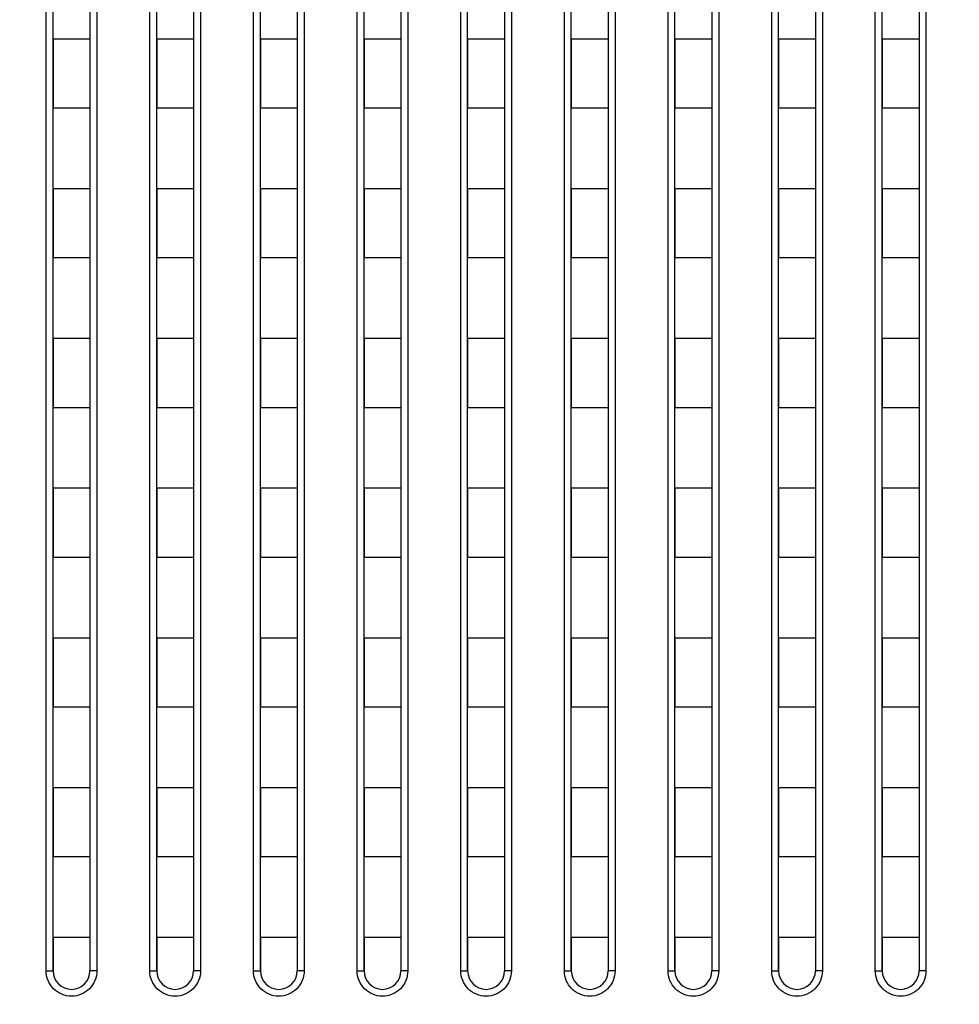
# Model space of a CAD drawing. Header units: millimetres. Extents: x -6054 to 364, y -1866 to 3094.
# Tile 177 of 256: x -3826 to -3785, y 827 to 870. Entities that reach past the tile are written whole.
import ezdxf

# ---------------------------------------------------------------- set-up
doc = ezdxf.new("R2010")
doc.units = ezdxf.units.MM
doc.header["$LTSCALE"] = 65.395
doc.header["$PDSIZE"] = 0.05
doc.layers.get('0').update_dxf_attribs({"linetype": 'CONTINUOUS'})
doc.layers.get('Defpoints').update_dxf_attribs({"linetype": 'CONTINUOUS'})
doc.layers.add('DIM', color=3, linetype='CONTINUOUS')
doc.styles.get("Standard").update_dxf_attribs({"font": 'arial.ttf'})
doc.dimstyles.new('ISO-25', dxfattribs={"dimtxt": 2.5, "dimasz": 2.5, "dimexe": 1.25, "dimexo": 0.625, "dimtad": 1, "dimtxsty": 'STANDARD', "dimcen": 2.5, "dimadec": 0, "dimazin": 0, "dimtfac": 1, "dimtmove": 0, "dimatfit": 3, "dimfxl": 1, "dimarcsym": 0})

# ---------------------------------------------------------------- blocks, each defined once
blk = doc.blocks.new('*D1')
at = {"layer": 'Defpoints', "color": 0}
for p in [(-4193.173, 1042.072), (-3593.173, 683.031), (-3593.173, 628.168)]:
    blk.add_point(p, dxfattribs=at)
at = {"layer": 'DIM', "color": 3, "lineweight": -2}
for p, q in [((-4193.173, 1041.447), (-4193.173, 681.781)), ((-3593.173, 628.793), (-3593.173, 684.281)), ((-4178.173, 683.031), (-3608.173, 683.031))]:
    blk.add_line(p, q, dxfattribs=at)
at = {"layer": 'DIM', "color": 3}
for points in [[(-4178.173, 685.531), (-4178.173, 680.531), (-4193.173, 683.031)], [(-3608.173, 680.531), (-3608.173, 685.531), (-3593.173, 683.031)]]:
    blk.add_solid(points, dxfattribs=at)
at = {"layer": 'DIM', "color": 2, "insert": (-3893.173, 700.841), "char_height": 20, "attachment_point": 5}
blk.add_mtext('600  [23,622]', dxfattribs=at)

msp = doc.modelspace()

# ---------------------------------------------------------------- linework, layer by layer
at = {"linetype": 'Continuous'}
for p, q in [((-3824.523, 828.726), (-3824.523, 900.382)), ((-3824.223, 828.718), (-3824.223, 900.184)), ((-3822.623, 900.184), (-3822.623, 828.718)), ((-3822.323, 900.382), (-3822.323, 828.726)), ((-3820.023, 828.726), (-3820.023, 900.382)), ((-3819.723, 828.718), (-3819.723, 900.184)), ((-3818.123, 900.184), (-3818.123, 828.718)), ((-3817.823, 900.382), (-3817.823, 828.726)), ((-3815.523, 828.726), (-3815.523, 900.382)), ((-3815.223, 828.718), (-3815.223, 900.184)), ((-3813.623, 900.184), (-3813.623, 828.718)), ((-3813.323, 900.382), (-3813.323, 828.726)), ((-3811.023, 828.726), (-3811.023, 900.382)), ((-3810.723, 828.718), (-3810.723, 900.184)), ((-3809.123, 900.184), (-3809.123, 828.718)), ((-3808.823, 900.382), (-3808.823, 828.726)), ((-3806.523, 828.726), (-3806.523, 900.382)), ((-3806.223, 828.718), (-3806.223, 900.184)), ((-3804.623, 900.184), (-3804.623, 828.718)), ((-3804.323, 900.382), (-3804.323, 828.726)), ((-3802.023, 828.726), (-3802.023, 900.382)), ((-3801.723, 828.718), (-3801.723, 900.184)), ((-3800.123, 900.184), (-3800.123, 828.718)), ((-3799.823, 900.382), (-3799.823, 828.726)), ((-3797.523, 828.726), (-3797.523, 900.382)), ((-3797.223, 828.718), (-3797.223, 900.184)), ((-3795.623, 900.184), (-3795.623, 828.718)), ((-3795.323, 900.382), (-3795.323, 828.726)), ((-3793.023, 828.726), (-3793.023, 900.382)), ((-3792.723, 828.718), (-3792.723, 900.184)), ((-3791.123, 900.184), (-3791.123, 828.718)), ((-3790.823, 900.382), (-3790.823, 828.726)), ((-3788.523, 828.726), (-3788.523, 900.382)), ((-3788.223, 828.718), (-3788.223, 900.184)), ((-3786.623, 900.184), (-3786.623, 828.718)), ((-3786.323, 900.382), (-3786.323, 828.726)), ((-3824.223, 869.168), (-3824.223, 866.168)), ((-3824.223, 869.168), (-3824.223, 866.168)), ((-3822.623, 869.168), (-3824.223, 869.168)), ((-3822.623, 869.168), (-3824.223, 869.168)), ((-3822.623, 869.168), (-3822.623, 866.168)), ((-3822.623, 869.168), (-3822.623, 866.168)), ((-3819.723, 869.168), (-3819.723, 866.168)), ((-3819.723, 869.168), (-3819.723, 866.168)), ((-3818.123, 869.168), (-3819.723, 869.168)), ((-3818.123, 869.168), (-3819.723, 869.168)), ((-3818.123, 869.168), (-3818.123, 866.168)), ((-3818.123, 869.168), (-3818.123, 866.168)), ((-3815.223, 869.168), (-3815.223, 866.168)), ((-3815.223, 869.168), (-3815.223, 866.168)), ((-3813.623, 869.168), (-3815.223, 869.168)), ((-3813.623, 869.168), (-3815.223, 869.168)), ((-3813.623, 869.168), (-3813.623, 866.168)), ((-3813.623, 869.168), (-3813.623, 866.168)), ((-3810.723, 869.168), (-3810.723, 866.168)), ((-3810.723, 869.168), (-3810.723, 866.168)), ((-3809.123, 869.168), (-3810.723, 869.168)), ((-3809.123, 869.168), (-3810.723, 869.168)), ((-3809.123, 869.168), (-3809.123, 866.168)), ((-3809.123, 869.168), (-3809.123, 866.168)), ((-3806.223, 869.168), (-3806.223, 866.168)), ((-3806.223, 869.168), (-3806.223, 866.168)), ((-3804.623, 869.168), (-3806.223, 869.168)), ((-3804.623, 869.168), (-3806.223, 869.168)), ((-3804.623, 869.168), (-3804.623, 866.168)), ((-3804.623, 869.168), (-3804.623, 866.168)), ((-3801.723, 869.168), (-3801.723, 866.168)), ((-3801.723, 869.168), (-3801.723, 866.168)), ((-3800.123, 869.168), (-3801.723, 869.168)), ((-3800.123, 869.168), (-3801.723, 869.168)), ((-3800.123, 869.168), (-3800.123, 866.168)), ((-3800.123, 869.168), (-3800.123, 866.168)), ((-3797.223, 869.168), (-3797.223, 866.168)), ((-3797.223, 869.168), (-3797.223, 866.168)), ((-3795.623, 869.168), (-3797.223, 869.168)), ((-3795.623, 869.168), (-3797.223, 869.168)), ((-3795.623, 869.168), (-3795.623, 866.168)), ((-3795.623, 869.168), (-3795.623, 866.168)), ((-3792.723, 869.168), (-3792.723, 866.168)), ((-3792.723, 869.168), (-3792.723, 866.168)), ((-3791.123, 869.168), (-3792.723, 869.168)), ((-3791.123, 869.168), (-3792.723, 869.168)), ((-3791.123, 869.168), (-3791.123, 866.168)), ((-3791.123, 869.168), (-3791.123, 866.168)), ((-3788.223, 869.168), (-3788.223, 866.168)), ((-3788.223, 869.168), (-3788.223, 866.168)), ((-3786.623, 869.168), (-3788.223, 869.168)), ((-3786.623, 869.168), (-3788.223, 869.168)), ((-3786.623, 869.168), (-3786.623, 866.168)), ((-3786.623, 869.168), (-3786.623, 866.168)), ((-3822.623, 866.168), (-3824.223, 866.168)), ((-3822.623, 866.168), (-3824.223, 866.168)), ((-3818.123, 866.168), (-3819.723, 866.168)), ((-3818.123, 866.168), (-3819.723, 866.168)), ((-3813.623, 866.168), (-3815.223, 866.168)), ((-3813.623, 866.168), (-3815.223, 866.168)), ((-3809.123, 866.168), (-3810.723, 866.168)), ((-3809.123, 866.168), (-3810.723, 866.168)), ((-3804.623, 866.168), (-3806.223, 866.168)), ((-3804.623, 866.168), (-3806.223, 866.168)), ((-3800.123, 866.168), (-3801.723, 866.168)), ((-3800.123, 866.168), (-3801.723, 866.168)), ((-3795.623, 866.168), (-3797.223, 866.168)), ((-3795.623, 866.168), (-3797.223, 866.168)), ((-3791.123, 866.168), (-3792.723, 866.168)), ((-3791.123, 866.168), (-3792.723, 866.168)), ((-3786.623, 866.168), (-3788.223, 866.168)), ((-3786.623, 866.168), (-3788.223, 866.168)), ((-3824.223, 862.668), (-3824.223, 859.668)), ((-3824.223, 862.668), (-3824.223, 859.668)), ((-3822.623, 862.668), (-3824.223, 862.668)), ((-3822.623, 862.668), (-3824.223, 862.668)), ((-3822.623, 862.668), (-3822.623, 859.668)), ((-3822.623, 862.668), (-3822.623, 859.668)), ((-3819.723, 862.668), (-3819.723, 859.668)), ((-3819.723, 862.668), (-3819.723, 859.668)), ((-3818.123, 862.668), (-3819.723, 862.668)), ((-3818.123, 862.668), (-3819.723, 862.668)), ((-3818.123, 862.668), (-3818.123, 859.668)), ((-3818.123, 862.668), (-3818.123, 859.668)), ((-3815.223, 862.668), (-3815.223, 859.668)), ((-3815.223, 862.668), (-3815.223, 859.668)), ((-3813.623, 862.668), (-3815.223, 862.668)), ((-3813.623, 862.668), (-3815.223, 862.668)), ((-3813.623, 862.668), (-3813.623, 859.668)), ((-3813.623, 862.668), (-3813.623, 859.668)), ((-3810.723, 862.668), (-3810.723, 859.668)), ((-3810.723, 862.668), (-3810.723, 859.668)), ((-3809.123, 862.668), (-3810.723, 862.668)), ((-3809.123, 862.668), (-3810.723, 862.668)), ((-3809.123, 862.668), (-3809.123, 859.668)), ((-3809.123, 862.668), (-3809.123, 859.668)), ((-3806.223, 862.668), (-3806.223, 859.668)), ((-3806.223, 862.668), (-3806.223, 859.668)), ((-3804.623, 862.668), (-3806.223, 862.668)), ((-3804.623, 862.668), (-3806.223, 862.668)), ((-3804.623, 862.668), (-3804.623, 859.668)), ((-3804.623, 862.668), (-3804.623, 859.668)), ((-3801.723, 862.668), (-3801.723, 859.668)), ((-3801.723, 862.668), (-3801.723, 859.668)), ((-3800.123, 862.668), (-3801.723, 862.668)), ((-3800.123, 862.668), (-3801.723, 862.668)), ((-3800.123, 862.668), (-3800.123, 859.668)), ((-3800.123, 862.668), (-3800.123, 859.668)), ((-3797.223, 862.668), (-3797.223, 859.668)), ((-3797.223, 862.668), (-3797.223, 859.668)), ((-3795.623, 862.668), (-3797.223, 862.668)), ((-3795.623, 862.668), (-3797.223, 862.668)), ((-3795.623, 862.668), (-3795.623, 859.668)), ((-3795.623, 862.668), (-3795.623, 859.668)), ((-3792.723, 862.668), (-3792.723, 859.668)), ((-3792.723, 862.668), (-3792.723, 859.668)), ((-3791.123, 862.668), (-3792.723, 862.668)), ((-3791.123, 862.668), (-3792.723, 862.668)), ((-3791.123, 862.668), (-3791.123, 859.668)), ((-3791.123, 862.668), (-3791.123, 859.668)), ((-3788.223, 862.668), (-3788.223, 859.668)), ((-3788.223, 862.668), (-3788.223, 859.668)), ((-3786.623, 862.668), (-3788.223, 862.668)), ((-3786.623, 862.668), (-3788.223, 862.668)), ((-3786.623, 862.668), (-3786.623, 859.668)), ((-3786.623, 862.668), (-3786.623, 859.668)), ((-3822.623, 859.668), (-3824.223, 859.668)), ((-3822.623, 859.668), (-3824.223, 859.668)), ((-3818.123, 859.668), (-3819.723, 859.668)), ((-3818.123, 859.668), (-3819.723, 859.668)), ((-3813.623, 859.668), (-3815.223, 859.668)), ((-3813.623, 859.668), (-3815.223, 859.668)), ((-3809.123, 859.668), (-3810.723, 859.668)), ((-3809.123, 859.668), (-3810.723, 859.668)), ((-3804.623, 859.668), (-3806.223, 859.668)), ((-3804.623, 859.668), (-3806.223, 859.668)), ((-3800.123, 859.668), (-3801.723, 859.668)), ((-3800.123, 859.668), (-3801.723, 859.668)), ((-3795.623, 859.668), (-3797.223, 859.668)), ((-3795.623, 859.668), (-3797.223, 859.668)), ((-3791.123, 859.668), (-3792.723, 859.668)), ((-3791.123, 859.668), (-3792.723, 859.668)), ((-3786.623, 859.668), (-3788.223, 859.668)), ((-3786.623, 859.668), (-3788.223, 859.668)), ((-3824.223, 856.168), (-3824.223, 853.168)), ((-3824.223, 856.168), (-3824.223, 853.168)), ((-3822.623, 856.168), (-3824.223, 856.168)), ((-3822.623, 856.168), (-3824.223, 856.168)), ((-3822.623, 856.168), (-3822.623, 853.168)), ((-3822.623, 856.168), (-3822.623, 853.168)), ((-3819.723, 856.168), (-3819.723, 853.168)), ((-3819.723, 856.168), (-3819.723, 853.168)), ((-3818.123, 856.168), (-3819.723, 856.168)), ((-3818.123, 856.168), (-3819.723, 856.168)), ((-3818.123, 856.168), (-3818.123, 853.168)), ((-3818.123, 856.168), (-3818.123, 853.168)), ((-3815.223, 856.168), (-3815.223, 853.168)), ((-3815.223, 856.168), (-3815.223, 853.168)), ((-3813.623, 856.168), (-3815.223, 856.168)), ((-3813.623, 856.168), (-3815.223, 856.168)), ((-3813.623, 856.168), (-3813.623, 853.168)), ((-3813.623, 856.168), (-3813.623, 853.168)), ((-3810.723, 856.168), (-3810.723, 853.168)), ((-3810.723, 856.168), (-3810.723, 853.168)), ((-3809.123, 856.168), (-3810.723, 856.168)), ((-3809.123, 856.168), (-3810.723, 856.168)), ((-3809.123, 856.168), (-3809.123, 853.168)), ((-3809.123, 856.168), (-3809.123, 853.168)), ((-3806.223, 856.168), (-3806.223, 853.168)), ((-3806.223, 856.168), (-3806.223, 853.168)), ((-3804.623, 856.168), (-3806.223, 856.168)), ((-3804.623, 856.168), (-3806.223, 856.168)), ((-3804.623, 856.168), (-3804.623, 853.168)), ((-3804.623, 856.168), (-3804.623, 853.168)), ((-3801.723, 856.168), (-3801.723, 853.168)), ((-3801.723, 856.168), (-3801.723, 853.168)), ((-3800.123, 856.168), (-3801.723, 856.168)), ((-3800.123, 856.168), (-3801.723, 856.168)), ((-3800.123, 856.168), (-3800.123, 853.168)), ((-3800.123, 856.168), (-3800.123, 853.168)), ((-3797.223, 856.168), (-3797.223, 853.168)), ((-3797.223, 856.168), (-3797.223, 853.168)), ((-3795.623, 856.168), (-3797.223, 856.168)), ((-3795.623, 856.168), (-3797.223, 856.168)), ((-3795.623, 856.168), (-3795.623, 853.168)), ((-3795.623, 856.168), (-3795.623, 853.168)), ((-3792.723, 856.168), (-3792.723, 853.168)), ((-3792.723, 856.168), (-3792.723, 853.168)), ((-3791.123, 856.168), (-3792.723, 856.168)), ((-3791.123, 856.168), (-3792.723, 856.168)), ((-3791.123, 856.168), (-3791.123, 853.168)), ((-3791.123, 856.168), (-3791.123, 853.168)), ((-3788.223, 856.168), (-3788.223, 853.168)), ((-3788.223, 856.168), (-3788.223, 853.168)), ((-3786.623, 856.168), (-3788.223, 856.168)), ((-3786.623, 856.168), (-3788.223, 856.168)), ((-3786.623, 856.168), (-3786.623, 853.168)), ((-3786.623, 856.168), (-3786.623, 853.168)), ((-3822.623, 853.168), (-3824.223, 853.168)), ((-3822.623, 853.168), (-3824.223, 853.168)), ((-3818.123, 853.168), (-3819.723, 853.168)), ((-3818.123, 853.168), (-3819.723, 853.168)), ((-3813.623, 853.168), (-3815.223, 853.168)), ((-3813.623, 853.168), (-3815.223, 853.168)), ((-3809.123, 853.168), (-3810.723, 853.168)), ((-3809.123, 853.168), (-3810.723, 853.168)), ((-3804.623, 853.168), (-3806.223, 853.168)), ((-3804.623, 853.168), (-3806.223, 853.168)), ((-3800.123, 853.168), (-3801.723, 853.168)), ((-3800.123, 853.168), (-3801.723, 853.168)), ((-3795.623, 853.168), (-3797.223, 853.168)), ((-3795.623, 853.168), (-3797.223, 853.168)), ((-3791.123, 853.168), (-3792.723, 853.168)), ((-3791.123, 853.168), (-3792.723, 853.168)), ((-3786.623, 853.168), (-3788.223, 853.168)), ((-3786.623, 853.168), (-3788.223, 853.168)), ((-3824.223, 849.668), (-3824.223, 846.668)), ((-3824.223, 849.668), (-3824.223, 846.668)), ((-3822.623, 849.668), (-3824.223, 849.668)), ((-3822.623, 849.668), (-3824.223, 849.668)), ((-3822.623, 849.668), (-3822.623, 846.668)), ((-3822.623, 849.668), (-3822.623, 846.668)), ((-3819.723, 849.668), (-3819.723, 846.668)), ((-3819.723, 849.668), (-3819.723, 846.668)), ((-3818.123, 849.668), (-3819.723, 849.668)), ((-3818.123, 849.668), (-3819.723, 849.668)), ((-3818.123, 849.668), (-3818.123, 846.668)), ((-3818.123, 849.668), (-3818.123, 846.668)), ((-3815.223, 849.668), (-3815.223, 846.668)), ((-3815.223, 849.668), (-3815.223, 846.668)), ((-3813.623, 849.668), (-3815.223, 849.668)), ((-3813.623, 849.668), (-3815.223, 849.668)), ((-3813.623, 849.668), (-3813.623, 846.668)), ((-3813.623, 849.668), (-3813.623, 846.668)), ((-3810.723, 849.668), (-3810.723, 846.668)), ((-3810.723, 849.668), (-3810.723, 846.668)), ((-3809.123, 849.668), (-3810.723, 849.668)), ((-3809.123, 849.668), (-3810.723, 849.668)), ((-3809.123, 849.668), (-3809.123, 846.668)), ((-3809.123, 849.668), (-3809.123, 846.668)), ((-3806.223, 849.668), (-3806.223, 846.668)), ((-3806.223, 849.668), (-3806.223, 846.668)), ((-3804.623, 849.668), (-3806.223, 849.668)), ((-3804.623, 849.668), (-3806.223, 849.668)), ((-3804.623, 849.668), (-3804.623, 846.668)), ((-3804.623, 849.668), (-3804.623, 846.668)), ((-3801.723, 849.668), (-3801.723, 846.668)), ((-3801.723, 849.668), (-3801.723, 846.668)), ((-3800.123, 849.668), (-3801.723, 849.668)), ((-3800.123, 849.668), (-3801.723, 849.668)), ((-3800.123, 849.668), (-3800.123, 846.668)), ((-3800.123, 849.668), (-3800.123, 846.668)), ((-3797.223, 849.668), (-3797.223, 846.668)), ((-3797.223, 849.668), (-3797.223, 846.668)), ((-3795.623, 849.668), (-3797.223, 849.668)), ((-3795.623, 849.668), (-3797.223, 849.668)), ((-3795.623, 849.668), (-3795.623, 846.668)), ((-3795.623, 849.668), (-3795.623, 846.668)), ((-3792.723, 849.668), (-3792.723, 846.668)), ((-3792.723, 849.668), (-3792.723, 846.668)), ((-3791.123, 849.668), (-3792.723, 849.668)), ((-3791.123, 849.668), (-3792.723, 849.668)), ((-3791.123, 849.668), (-3791.123, 846.668)), ((-3791.123, 849.668), (-3791.123, 846.668)), ((-3788.223, 849.668), (-3788.223, 846.668)), ((-3788.223, 849.668), (-3788.223, 846.668)), ((-3786.623, 849.668), (-3788.223, 849.668)), ((-3786.623, 849.668), (-3788.223, 849.668)), ((-3786.623, 849.668), (-3786.623, 846.668)), ((-3786.623, 849.668), (-3786.623, 846.668)), ((-3822.623, 846.668), (-3824.223, 846.668)), ((-3822.623, 846.668), (-3824.223, 846.668)), ((-3818.123, 846.668), (-3819.723, 846.668)), ((-3818.123, 846.668), (-3819.723, 846.668)), ((-3813.623, 846.668), (-3815.223, 846.668)), ((-3813.623, 846.668), (-3815.223, 846.668)), ((-3809.123, 846.668), (-3810.723, 846.668)), ((-3809.123, 846.668), (-3810.723, 846.668)), ((-3804.623, 846.668), (-3806.223, 846.668)), ((-3804.623, 846.668), (-3806.223, 846.668)), ((-3800.123, 846.668), (-3801.723, 846.668)), ((-3800.123, 846.668), (-3801.723, 846.668)), ((-3795.623, 846.668), (-3797.223, 846.668)), ((-3795.623, 846.668), (-3797.223, 846.668)), ((-3791.123, 846.668), (-3792.723, 846.668)), ((-3791.123, 846.668), (-3792.723, 846.668)), ((-3786.623, 846.668), (-3788.223, 846.668)), ((-3786.623, 846.668), (-3788.223, 846.668)), ((-3824.223, 843.168), (-3824.223, 840.168)), ((-3824.223, 843.168), (-3824.223, 840.168)), ((-3822.623, 843.168), (-3824.223, 843.168)), ((-3822.623, 843.168), (-3824.223, 843.168)), ((-3822.623, 843.168), (-3822.623, 840.168)), ((-3822.623, 843.168), (-3822.623, 840.168)), ((-3819.723, 843.168), (-3819.723, 840.168)), ((-3819.723, 843.168), (-3819.723, 840.168)), ((-3818.123, 843.168), (-3819.723, 843.168)), ((-3818.123, 843.168), (-3819.723, 843.168)), ((-3818.123, 843.168), (-3818.123, 840.168)), ((-3818.123, 843.168), (-3818.123, 840.168)), ((-3815.223, 843.168), (-3815.223, 840.168)), ((-3815.223, 843.168), (-3815.223, 840.168)), ((-3813.623, 843.168), (-3815.223, 843.168)), ((-3813.623, 843.168), (-3815.223, 843.168)), ((-3813.623, 843.168), (-3813.623, 840.168)), ((-3813.623, 843.168), (-3813.623, 840.168)), ((-3810.723, 843.168), (-3810.723, 840.168)), ((-3810.723, 843.168), (-3810.723, 840.168)), ((-3809.123, 843.168), (-3810.723, 843.168)), ((-3809.123, 843.168), (-3810.723, 843.168)), ((-3809.123, 843.168), (-3809.123, 840.168)), ((-3809.123, 843.168), (-3809.123, 840.168)), ((-3806.223, 843.168), (-3806.223, 840.168)), ((-3806.223, 843.168), (-3806.223, 840.168)), ((-3804.623, 843.168), (-3806.223, 843.168)), ((-3804.623, 843.168), (-3806.223, 843.168)), ((-3804.623, 843.168), (-3804.623, 840.168)), ((-3804.623, 843.168), (-3804.623, 840.168)), ((-3801.723, 843.168), (-3801.723, 840.168)), ((-3801.723, 843.168), (-3801.723, 840.168)), ((-3800.123, 843.168), (-3801.723, 843.168)), ((-3800.123, 843.168), (-3801.723, 843.168)), ((-3800.123, 843.168), (-3800.123, 840.168)), ((-3800.123, 843.168), (-3800.123, 840.168)), ((-3797.223, 843.168), (-3797.223, 840.168)), ((-3797.223, 843.168), (-3797.223, 840.168)), ((-3795.623, 843.168), (-3797.223, 843.168)), ((-3795.623, 843.168), (-3797.223, 843.168)), ((-3795.623, 843.168), (-3795.623, 840.168)), ((-3795.623, 843.168), (-3795.623, 840.168)), ((-3792.723, 843.168), (-3792.723, 840.168)), ((-3792.723, 843.168), (-3792.723, 840.168)), ((-3791.123, 843.168), (-3792.723, 843.168)), ((-3791.123, 843.168), (-3792.723, 843.168)), ((-3791.123, 843.168), (-3791.123, 840.168)), ((-3791.123, 843.168), (-3791.123, 840.168)), ((-3788.223, 843.168), (-3788.223, 840.168)), ((-3788.223, 843.168), (-3788.223, 840.168)), ((-3786.623, 843.168), (-3788.223, 843.168)), ((-3786.623, 843.168), (-3788.223, 843.168)), ((-3786.623, 843.168), (-3786.623, 840.168)), ((-3786.623, 843.168), (-3786.623, 840.168)), ((-3822.623, 840.168), (-3824.223, 840.168)), ((-3822.623, 840.168), (-3824.223, 840.168)), ((-3818.123, 840.168), (-3819.723, 840.168)), ((-3818.123, 840.168), (-3819.723, 840.168)), ((-3813.623, 840.168), (-3815.223, 840.168)), ((-3813.623, 840.168), (-3815.223, 840.168)), ((-3809.123, 840.168), (-3810.723, 840.168)), ((-3809.123, 840.168), (-3810.723, 840.168)), ((-3804.623, 840.168), (-3806.223, 840.168)), ((-3804.623, 840.168), (-3806.223, 840.168)), ((-3800.123, 840.168), (-3801.723, 840.168)), ((-3800.123, 840.168), (-3801.723, 840.168)), ((-3795.623, 840.168), (-3797.223, 840.168)), ((-3795.623, 840.168), (-3797.223, 840.168)), ((-3791.123, 840.168), (-3792.723, 840.168)), ((-3791.123, 840.168), (-3792.723, 840.168)), ((-3786.623, 840.168), (-3788.223, 840.168)), ((-3786.623, 840.168), (-3788.223, 840.168)), ((-3824.223, 836.668), (-3824.223, 833.668)), ((-3824.223, 836.668), (-3824.223, 833.668)), ((-3822.623, 836.668), (-3824.223, 836.668)), ((-3822.623, 836.668), (-3824.223, 836.668)), ((-3822.623, 836.668), (-3822.623, 833.668)), ((-3822.623, 836.668), (-3822.623, 833.668)), ((-3819.723, 836.668), (-3819.723, 833.668)), ((-3819.723, 836.668), (-3819.723, 833.668)), ((-3818.123, 836.668), (-3819.723, 836.668)), ((-3818.123, 836.668), (-3819.723, 836.668)), ((-3818.123, 836.668), (-3818.123, 833.668)), ((-3818.123, 836.668), (-3818.123, 833.668)), ((-3815.223, 836.668), (-3815.223, 833.668)), ((-3815.223, 836.668), (-3815.223, 833.668)), ((-3813.623, 836.668), (-3815.223, 836.668)), ((-3813.623, 836.668), (-3815.223, 836.668)), ((-3813.623, 836.668), (-3813.623, 833.668)), ((-3813.623, 836.668), (-3813.623, 833.668)), ((-3810.723, 836.668), (-3810.723, 833.668)), ((-3810.723, 836.668), (-3810.723, 833.668)), ((-3809.123, 836.668), (-3810.723, 836.668)), ((-3809.123, 836.668), (-3810.723, 836.668)), ((-3809.123, 836.668), (-3809.123, 833.668)), ((-3809.123, 836.668), (-3809.123, 833.668)), ((-3806.223, 836.668), (-3806.223, 833.668)), ((-3806.223, 836.668), (-3806.223, 833.668)), ((-3804.623, 836.668), (-3806.223, 836.668)), ((-3804.623, 836.668), (-3806.223, 836.668)), ((-3804.623, 836.668), (-3804.623, 833.668)), ((-3804.623, 836.668), (-3804.623, 833.668)), ((-3801.723, 836.668), (-3801.723, 833.668)), ((-3801.723, 836.668), (-3801.723, 833.668)), ((-3800.123, 836.668), (-3801.723, 836.668)), ((-3800.123, 836.668), (-3801.723, 836.668)), ((-3800.123, 836.668), (-3800.123, 833.668)), ((-3800.123, 836.668), (-3800.123, 833.668)), ((-3797.223, 836.668), (-3797.223, 833.668)), ((-3797.223, 836.668), (-3797.223, 833.668)), ((-3795.623, 836.668), (-3797.223, 836.668)), ((-3795.623, 836.668), (-3797.223, 836.668)), ((-3795.623, 836.668), (-3795.623, 833.668)), ((-3795.623, 836.668), (-3795.623, 833.668)), ((-3792.723, 836.668), (-3792.723, 833.668)), ((-3792.723, 836.668), (-3792.723, 833.668)), ((-3791.123, 836.668), (-3792.723, 836.668)), ((-3791.123, 836.668), (-3792.723, 836.668)), ((-3791.123, 836.668), (-3791.123, 833.668)), ((-3791.123, 836.668), (-3791.123, 833.668)), ((-3788.223, 836.668), (-3788.223, 833.668)), ((-3788.223, 836.668), (-3788.223, 833.668)), ((-3786.623, 836.668), (-3788.223, 836.668)), ((-3786.623, 836.668), (-3788.223, 836.668)), ((-3786.623, 836.668), (-3786.623, 833.668)), ((-3786.623, 836.668), (-3786.623, 833.668)), ((-3822.623, 833.668), (-3824.223, 833.668)), ((-3822.623, 833.668), (-3824.223, 833.668)), ((-3818.123, 833.668), (-3819.723, 833.668)), ((-3818.123, 833.668), (-3819.723, 833.668)), ((-3813.623, 833.668), (-3815.223, 833.668)), ((-3813.623, 833.668), (-3815.223, 833.668)), ((-3809.123, 833.668), (-3810.723, 833.668)), ((-3809.123, 833.668), (-3810.723, 833.668)), ((-3804.623, 833.668), (-3806.223, 833.668)), ((-3804.623, 833.668), (-3806.223, 833.668)), ((-3800.123, 833.668), (-3801.723, 833.668)), ((-3800.123, 833.668), (-3801.723, 833.668)), ((-3795.623, 833.668), (-3797.223, 833.668)), ((-3795.623, 833.668), (-3797.223, 833.668)), ((-3791.123, 833.668), (-3792.723, 833.668)), ((-3791.123, 833.668), (-3792.723, 833.668)), ((-3786.623, 833.668), (-3788.223, 833.668)), ((-3786.623, 833.668), (-3788.223, 833.668)), ((-3824.223, 830.168), (-3824.223, 828.718)), ((-3824.223, 830.168), (-3824.223, 828.718)), ((-3822.623, 830.168), (-3824.223, 830.168)), ((-3822.623, 830.168), (-3824.223, 830.168)), ((-3822.623, 830.168), (-3822.623, 828.718)), ((-3822.623, 830.168), (-3822.623, 828.718)), ((-3819.723, 830.168), (-3819.723, 828.718)), ((-3819.723, 830.168), (-3819.723, 828.718)), ((-3818.123, 830.168), (-3819.723, 830.168)), ((-3818.123, 830.168), (-3819.723, 830.168)), ((-3818.123, 830.168), (-3818.123, 828.718)), ((-3818.123, 830.168), (-3818.123, 828.718)), ((-3815.223, 830.168), (-3815.223, 828.718)), ((-3815.223, 830.168), (-3815.223, 828.718)), ((-3813.623, 830.168), (-3815.223, 830.168)), ((-3813.623, 830.168), (-3815.223, 830.168)), ((-3813.623, 830.168), (-3813.623, 828.718)), ((-3813.623, 830.168), (-3813.623, 828.718)), ((-3810.723, 830.168), (-3810.723, 828.718)), ((-3810.723, 830.168), (-3810.723, 828.718)), ((-3809.123, 830.168), (-3810.723, 830.168)), ((-3809.123, 830.168), (-3810.723, 830.168)), ((-3809.123, 830.168), (-3809.123, 828.718)), ((-3809.123, 830.168), (-3809.123, 828.718)), ((-3806.223, 830.168), (-3806.223, 828.718)), ((-3806.223, 830.168), (-3806.223, 828.718)), ((-3804.623, 830.168), (-3806.223, 830.168)), ((-3804.623, 830.168), (-3806.223, 830.168)), ((-3804.623, 830.168), (-3804.623, 828.718)), ((-3804.623, 830.168), (-3804.623, 828.718)), ((-3801.723, 830.168), (-3801.723, 828.718)), ((-3801.723, 830.168), (-3801.723, 828.718)), ((-3800.123, 830.168), (-3801.723, 830.168)), ((-3800.123, 830.168), (-3801.723, 830.168)), ((-3800.123, 830.168), (-3800.123, 828.718)), ((-3800.123, 830.168), (-3800.123, 828.718)), ((-3797.223, 830.168), (-3797.223, 828.718)), ((-3797.223, 830.168), (-3797.223, 828.718)), ((-3795.623, 830.168), (-3797.223, 830.168)), ((-3795.623, 830.168), (-3797.223, 830.168)), ((-3795.623, 830.168), (-3795.623, 828.718)), ((-3795.623, 830.168), (-3795.623, 828.718)), ((-3792.723, 830.168), (-3792.723, 828.718)), ((-3792.723, 830.168), (-3792.723, 828.718)), ((-3791.123, 830.168), (-3792.723, 830.168)), ((-3791.123, 830.168), (-3792.723, 830.168)), ((-3791.123, 830.168), (-3791.123, 828.718)), ((-3791.123, 830.168), (-3791.123, 828.718)), ((-3788.223, 830.168), (-3788.223, 828.718)), ((-3788.223, 830.168), (-3788.223, 828.718)), ((-3786.623, 830.168), (-3788.223, 830.168)), ((-3786.623, 830.168), (-3788.223, 830.168)), ((-3786.623, 830.168), (-3786.623, 828.718)), ((-3786.623, 830.168), (-3786.623, 828.718))]:
    msp.add_line(p, q, dxfattribs=at)
for centre, start, end in [((-3823.423, 828.718), 180, 360), ((-3823.423, 828.718), 180.0012, 359.9988), ((-3823.423, 828.718), 180.0012, 359.9988), ((-3818.923, 828.718), 180, 360), ((-3818.923, 828.718), 180.0012, 359.9988), ((-3818.923, 828.718), 180.0012, 359.9988), ((-3814.423, 828.718), 180, 360), ((-3814.423, 828.718), 180.0012, 359.9988), ((-3814.423, 828.718), 180.0012, 359.9988), ((-3809.923, 828.718), 180, 360), ((-3809.923, 828.718), 180.0012, 359.9988), ((-3809.923, 828.718), 180.0012, 359.9988), ((-3805.423, 828.718), 180, 360), ((-3805.423, 828.718), 180.0012, 359.9988), ((-3805.423, 828.718), 180.0012, 359.9988), ((-3800.923, 828.718), 180, 360), ((-3800.923, 828.718), 180.0012, 359.9988), ((-3800.923, 828.718), 180.0012, 359.9988), ((-3796.423, 828.718), 180, 360), ((-3796.423, 828.718), 180.0012, 359.9988), ((-3796.423, 828.718), 180.0012, 359.9988), ((-3791.923, 828.718), 180, 360), ((-3791.923, 828.718), 180.0012, 359.9988), ((-3791.923, 828.718), 180.0012, 359.9988), ((-3787.423, 828.718), 180, 360), ((-3787.423, 828.718), 180.0012, 359.9988), ((-3787.423, 828.718), 180.0012, 359.9988)]:
    msp.add_arc(centre, 0.8, start, end, dxfattribs=at)
for points, knots in [([(-3822.323, 828.726), (-3822.323, 828.583), (-3822.38, 828.293), (-3822.624, 827.925), (-3822.99, 827.679), (-3823.423, 827.592), (-3823.856, 827.679), (-3824.222, 827.925), (-3824.466, 828.293), (-3824.523, 828.583), (-3824.523, 828.726)], [0, 0, 0, 0, 0.124989, 0.249991, 0.374997, 0.5, 0.625003, 0.750008, 0.875011, 1, 1, 1, 1]), ([(-3824.523, 828.726), (-3824.485, 828.726), (-3824.429, 828.726), (-3824.359, 828.725), (-3824.314, 828.724), (-3824.277, 828.722), (-3824.252, 828.721), (-3824.237, 828.72), (-3824.23, 828.72), (-3824.226, 828.719), (-3824.223, 828.718), (-3824.223, 828.718)], [0, 0, 0, 0, 0.382157, 0.554824, 0.706188, 0.830445, 0.922843, 0.955953, 0.979901, 0.994515, 1, 1, 1, 1]), ([(-3822.323, 828.726), (-3822.361, 828.726), (-3822.417, 828.726), (-3822.488, 828.725), (-3822.533, 828.724), (-3822.569, 828.722), (-3822.594, 828.721), (-3822.609, 828.72), (-3822.617, 828.72), (-3822.62, 828.719), (-3822.623, 828.718), (-3822.623, 828.718)], [0, 0, 0, 0, 0.382157, 0.554824, 0.706188, 0.830445, 0.922843, 0.955953, 0.979901, 0.994515, 1, 1, 1, 1]), ([(-3817.823, 828.726), (-3817.823, 828.583), (-3817.88, 828.293), (-3818.124, 827.925), (-3818.49, 827.679), (-3818.923, 827.592), (-3819.356, 827.679), (-3819.722, 827.925), (-3819.966, 828.293), (-3820.023, 828.583), (-3820.023, 828.726)], [0, 0, 0, 0, 0.124989, 0.249991, 0.374997, 0.5, 0.625003, 0.750008, 0.875011, 1, 1, 1, 1]), ([(-3820.023, 828.726), (-3819.985, 828.726), (-3819.929, 828.726), (-3819.859, 828.725), (-3819.814, 828.724), (-3819.777, 828.722), (-3819.752, 828.721), (-3819.737, 828.72), (-3819.73, 828.72), (-3819.726, 828.719), (-3819.723, 828.718), (-3819.723, 828.718)], [0, 0, 0, 0, 0.382157, 0.554824, 0.706188, 0.830445, 0.922843, 0.955953, 0.979901, 0.994515, 1, 1, 1, 1]), ([(-3817.823, 828.726), (-3817.861, 828.726), (-3817.917, 828.726), (-3817.988, 828.725), (-3818.033, 828.724), (-3818.069, 828.722), (-3818.094, 828.721), (-3818.109, 828.72), (-3818.117, 828.72), (-3818.12, 828.719), (-3818.123, 828.718), (-3818.123, 828.718)], [0, 0, 0, 0, 0.382157, 0.554824, 0.706188, 0.830445, 0.922843, 0.955953, 0.979901, 0.994515, 1, 1, 1, 1]), ([(-3813.323, 828.726), (-3813.323, 828.583), (-3813.38, 828.293), (-3813.624, 827.925), (-3813.99, 827.679), (-3814.423, 827.592), (-3814.856, 827.679), (-3815.222, 827.925), (-3815.466, 828.293), (-3815.523, 828.583), (-3815.523, 828.726)], [0, 0, 0, 0, 0.124989, 0.249991, 0.374997, 0.5, 0.625003, 0.750008, 0.875011, 1, 1, 1, 1]), ([(-3815.523, 828.726), (-3815.485, 828.726), (-3815.429, 828.726), (-3815.359, 828.725), (-3815.314, 828.724), (-3815.277, 828.722), (-3815.252, 828.721), (-3815.237, 828.72), (-3815.23, 828.72), (-3815.226, 828.719), (-3815.223, 828.718), (-3815.223, 828.718)], [0, 0, 0, 0, 0.382157, 0.554824, 0.706188, 0.830445, 0.922843, 0.955953, 0.979901, 0.994515, 1, 1, 1, 1]), ([(-3813.323, 828.726), (-3813.361, 828.726), (-3813.417, 828.726), (-3813.488, 828.725), (-3813.533, 828.724), (-3813.569, 828.722), (-3813.594, 828.721), (-3813.609, 828.72), (-3813.617, 828.72), (-3813.62, 828.719), (-3813.623, 828.718), (-3813.623, 828.718)], [0, 0, 0, 0, 0.382157, 0.554824, 0.706188, 0.830445, 0.922843, 0.955953, 0.979901, 0.994515, 1, 1, 1, 1]), ([(-3808.823, 828.726), (-3808.823, 828.583), (-3808.88, 828.293), (-3809.124, 827.925), (-3809.49, 827.679), (-3809.923, 827.592), (-3810.356, 827.679), (-3810.722, 827.925), (-3810.966, 828.293), (-3811.023, 828.583), (-3811.023, 828.726)], [0, 0, 0, 0, 0.124989, 0.249991, 0.374997, 0.5, 0.625003, 0.750008, 0.875011, 1, 1, 1, 1]), ([(-3811.023, 828.726), (-3810.985, 828.726), (-3810.929, 828.726), (-3810.859, 828.725), (-3810.814, 828.724), (-3810.777, 828.722), (-3810.752, 828.721), (-3810.737, 828.72), (-3810.73, 828.72), (-3810.726, 828.719), (-3810.723, 828.718), (-3810.723, 828.718)], [0, 0, 0, 0, 0.382157, 0.554824, 0.706188, 0.830445, 0.922843, 0.955953, 0.979901, 0.994515, 1, 1, 1, 1]), ([(-3808.823, 828.726), (-3808.861, 828.726), (-3808.917, 828.726), (-3808.988, 828.725), (-3809.033, 828.724), (-3809.069, 828.722), (-3809.094, 828.721), (-3809.109, 828.72), (-3809.117, 828.72), (-3809.12, 828.719), (-3809.123, 828.718), (-3809.123, 828.718)], [0, 0, 0, 0, 0.382157, 0.554824, 0.706188, 0.830445, 0.922843, 0.955953, 0.979901, 0.994515, 1, 1, 1, 1]), ([(-3804.323, 828.726), (-3804.323, 828.583), (-3804.38, 828.293), (-3804.624, 827.925), (-3804.99, 827.679), (-3805.423, 827.592), (-3805.856, 827.679), (-3806.222, 827.925), (-3806.466, 828.293), (-3806.523, 828.583), (-3806.523, 828.726)], [0, 0, 0, 0, 0.124989, 0.249991, 0.374997, 0.5, 0.625003, 0.750008, 0.875011, 1, 1, 1, 1]), ([(-3806.523, 828.726), (-3806.485, 828.726), (-3806.429, 828.726), (-3806.359, 828.725), (-3806.314, 828.724), (-3806.277, 828.722), (-3806.252, 828.721), (-3806.237, 828.72), (-3806.23, 828.72), (-3806.226, 828.719), (-3806.223, 828.718), (-3806.223, 828.718)], [0, 0, 0, 0, 0.382157, 0.554824, 0.706188, 0.830445, 0.922843, 0.955953, 0.979901, 0.994515, 1, 1, 1, 1]), ([(-3804.323, 828.726), (-3804.361, 828.726), (-3804.417, 828.726), (-3804.488, 828.725), (-3804.533, 828.724), (-3804.569, 828.722), (-3804.594, 828.721), (-3804.609, 828.72), (-3804.617, 828.72), (-3804.62, 828.719), (-3804.623, 828.718), (-3804.623, 828.718)], [0, 0, 0, 0, 0.382157, 0.554824, 0.706188, 0.830445, 0.922843, 0.955953, 0.979901, 0.994515, 1, 1, 1, 1]), ([(-3799.823, 828.726), (-3799.823, 828.583), (-3799.88, 828.293), (-3800.124, 827.925), (-3800.49, 827.679), (-3800.923, 827.592), (-3801.356, 827.679), (-3801.722, 827.925), (-3801.966, 828.293), (-3802.023, 828.583), (-3802.023, 828.726)], [0, 0, 0, 0, 0.124989, 0.249991, 0.374997, 0.5, 0.625003, 0.750008, 0.875011, 1, 1, 1, 1]), ([(-3802.023, 828.726), (-3801.985, 828.726), (-3801.929, 828.726), (-3801.859, 828.725), (-3801.814, 828.724), (-3801.777, 828.722), (-3801.752, 828.721), (-3801.737, 828.72), (-3801.73, 828.72), (-3801.726, 828.719), (-3801.723, 828.718), (-3801.723, 828.718)], [0, 0, 0, 0, 0.382157, 0.554824, 0.706188, 0.830445, 0.922843, 0.955953, 0.979901, 0.994515, 1, 1, 1, 1]), ([(-3799.823, 828.726), (-3799.861, 828.726), (-3799.917, 828.726), (-3799.988, 828.725), (-3800.033, 828.724), (-3800.069, 828.722), (-3800.094, 828.721), (-3800.109, 828.72), (-3800.117, 828.72), (-3800.12, 828.719), (-3800.123, 828.718), (-3800.123, 828.718)], [0, 0, 0, 0, 0.382157, 0.554824, 0.706188, 0.830445, 0.922843, 0.955953, 0.979901, 0.994515, 1, 1, 1, 1]), ([(-3795.323, 828.726), (-3795.323, 828.583), (-3795.38, 828.293), (-3795.624, 827.925), (-3795.99, 827.679), (-3796.423, 827.592), (-3796.856, 827.679), (-3797.222, 827.925), (-3797.466, 828.293), (-3797.523, 828.583), (-3797.523, 828.726)], [0, 0, 0, 0, 0.124989, 0.249991, 0.374997, 0.5, 0.625003, 0.750008, 0.875011, 1, 1, 1, 1]), ([(-3797.523, 828.726), (-3797.485, 828.726), (-3797.429, 828.726), (-3797.359, 828.725), (-3797.314, 828.724), (-3797.277, 828.722), (-3797.252, 828.721), (-3797.237, 828.72), (-3797.23, 828.72), (-3797.226, 828.719), (-3797.223, 828.718), (-3797.223, 828.718)], [0, 0, 0, 0, 0.382157, 0.554824, 0.706188, 0.830445, 0.922843, 0.955953, 0.979901, 0.994515, 1, 1, 1, 1]), ([(-3795.323, 828.726), (-3795.361, 828.726), (-3795.417, 828.726), (-3795.488, 828.725), (-3795.533, 828.724), (-3795.569, 828.722), (-3795.594, 828.721), (-3795.609, 828.72), (-3795.617, 828.72), (-3795.62, 828.719), (-3795.623, 828.718), (-3795.623, 828.718)], [0, 0, 0, 0, 0.382157, 0.554824, 0.706188, 0.830445, 0.922843, 0.955953, 0.979901, 0.994515, 1, 1, 1, 1]), ([(-3790.823, 828.726), (-3790.823, 828.583), (-3790.88, 828.293), (-3791.124, 827.925), (-3791.49, 827.679), (-3791.923, 827.592), (-3792.356, 827.679), (-3792.722, 827.925), (-3792.966, 828.293), (-3793.023, 828.583), (-3793.023, 828.726)], [0, 0, 0, 0, 0.124989, 0.249991, 0.374997, 0.5, 0.625003, 0.750008, 0.875011, 1, 1, 1, 1]), ([(-3793.023, 828.726), (-3792.985, 828.726), (-3792.929, 828.726), (-3792.859, 828.725), (-3792.814, 828.724), (-3792.777, 828.722), (-3792.752, 828.721), (-3792.737, 828.72), (-3792.73, 828.72), (-3792.726, 828.719), (-3792.723, 828.718), (-3792.723, 828.718)], [0, 0, 0, 0, 0.382157, 0.554824, 0.706188, 0.830445, 0.922843, 0.955953, 0.979901, 0.994515, 1, 1, 1, 1]), ([(-3790.823, 828.726), (-3790.861, 828.726), (-3790.917, 828.726), (-3790.988, 828.725), (-3791.033, 828.724), (-3791.069, 828.722), (-3791.094, 828.721), (-3791.109, 828.72), (-3791.117, 828.72), (-3791.12, 828.719), (-3791.123, 828.718), (-3791.123, 828.718)], [0, 0, 0, 0, 0.382157, 0.554824, 0.706188, 0.830445, 0.922843, 0.955953, 0.979901, 0.994515, 1, 1, 1, 1]), ([(-3786.323, 828.726), (-3786.323, 828.583), (-3786.38, 828.293), (-3786.624, 827.925), (-3786.99, 827.679), (-3787.423, 827.592), (-3787.856, 827.679), (-3788.222, 827.925), (-3788.466, 828.293), (-3788.523, 828.583), (-3788.523, 828.726)], [0, 0, 0, 0, 0.124989, 0.249991, 0.374997, 0.5, 0.625003, 0.750008, 0.875011, 1, 1, 1, 1]), ([(-3788.523, 828.726), (-3788.485, 828.726), (-3788.429, 828.726), (-3788.359, 828.725), (-3788.314, 828.724), (-3788.277, 828.722), (-3788.252, 828.721), (-3788.237, 828.72), (-3788.23, 828.72), (-3788.226, 828.719), (-3788.223, 828.718), (-3788.223, 828.718)], [0, 0, 0, 0, 0.382157, 0.554824, 0.706188, 0.830445, 0.922843, 0.955953, 0.979901, 0.994515, 1, 1, 1, 1]), ([(-3786.323, 828.726), (-3786.361, 828.726), (-3786.417, 828.726), (-3786.488, 828.725), (-3786.533, 828.724), (-3786.569, 828.722), (-3786.594, 828.721), (-3786.609, 828.72), (-3786.617, 828.72), (-3786.62, 828.719), (-3786.623, 828.718), (-3786.623, 828.718)], [0, 0, 0, 0, 0.382157, 0.554824, 0.706188, 0.830445, 0.922843, 0.955953, 0.979901, 0.994515, 1, 1, 1, 1])]:
    msp.add_open_spline(points, degree=3, knots=knots, dxfattribs=at)

# ---------------------------------------------------------------- dimensions: what is measured, and where the dimension line sits
at = {"layer": 'DIM'}
dim = msp.add_linear_dim(base=(-3593.173, 683.031), p1=(-4193.173, 1042.072), p2=(-3593.173, 628.168), text='<> []', dimstyle='ISO-25', override={"dimtxt": 20, "dimasz": 15, "dimgap": 5, "dimdec": 0, "dimclrd": 3, "dimclre": 3, "dimclrt": 2, "dimadec": 1, "dimtp": 0.3, "dimtm": 0.3, "dimtofl": 0}, dxfattribs=at)
dim.commit()
dim.dimension.update_dxf_attribs({"geometry": '*D1', "text_midpoint": (-3893.173, 683.031), "dimtype": 160})

doc.saveas('drawing.dxf')
